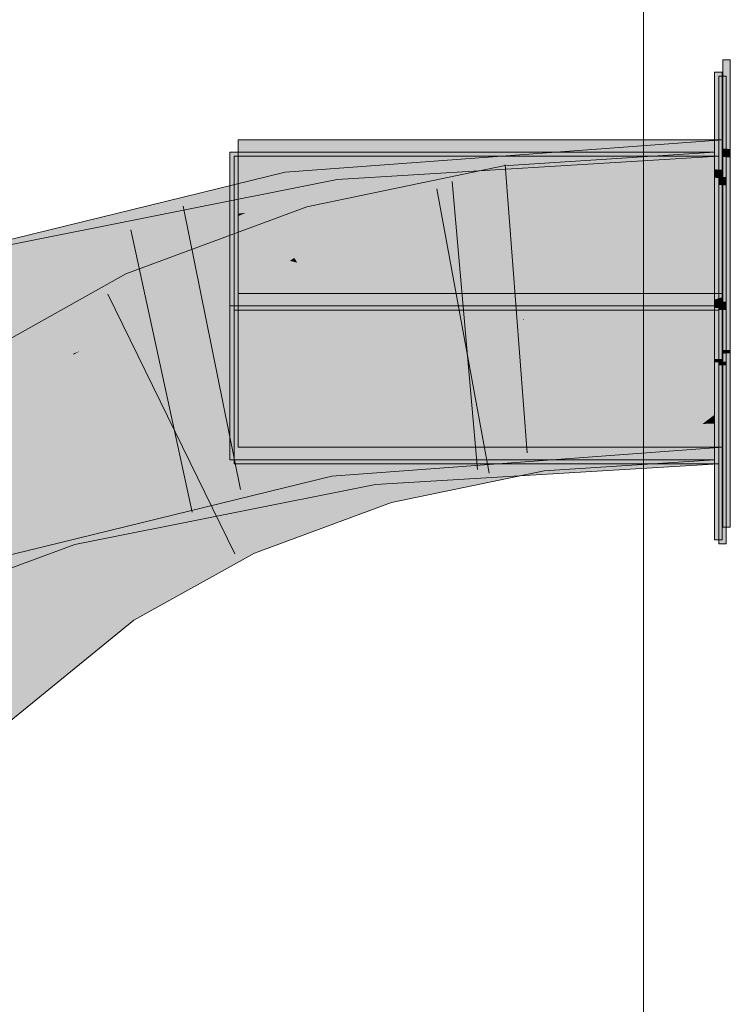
# Model space of a CAD drawing. Extents: x -420 to 300, y 62 to 1162.
# Tile 157 of 256: x 159.257 to 159.835, y 804.648 to 805.449. Entities that reach past the tile are written whole.
import ezdxf
from ezdxf.lldxf.tags import DXFTag

# ---------------------------------------------------------------- set-up
doc = ezdxf.new("R2010")
doc.units = 0
doc.layers.get('0').update_dxf_attribs({"lineweight": 35})
doc.layers.add('E_Detail_Linie_Text_Bem', color=7, linetype='Continuous', lineweight=13)
for name, color, linetype, lineweight, true_color in [('E_Leerrohr 25-A06G9FCX8I', 7, 'Continuous', 9, 0xff8000), ('E_Leerrohr 25-Shading', 7, 'Continuous', 9, 0xff8000), ('E_Leerrohr 32-A06G9FD28I', 7, 'Continuous', 9, 0x00b300), ('E_Leerrohr 32-Shading', 7, 'Continuous', 9, 0x00b300)]:
    doc.layers.add(name, color=color, linetype=linetype, lineweight=lineweight, true_color=true_color)
tags = doc.linetypes.add('STRICHPUNKT2-A06G9FCY8I', pattern=[12.7, 6.35, -3.175, 0, -3.175]).pattern_tags.tags
tags[10:11] = [DXFTag(74, 4), DXFTag(75, 0), DXFTag(340, '0'), DXFTag(46, 0.0), DXFTag(50, 0.0), DXFTag(44, 0.0), DXFTag(45, 0.0)]
tags[8:9] = [DXFTag(74, 4), DXFTag(75, 0), DXFTag(340, '0'), DXFTag(46, 0.0), DXFTag(50, 0.0), DXFTag(44, 0.0), DXFTag(45, 0.0)]
tags[6:7] = [DXFTag(74, 4), DXFTag(75, 0), DXFTag(340, '0'), DXFTag(46, 0.0), DXFTag(50, 0.0), DXFTag(44, 0.0), DXFTag(45, 0.0)]
tags[4:5] = [DXFTag(74, 4), DXFTag(75, 0), DXFTag(340, '0'), DXFTag(46, 0.0), DXFTag(50, 0.0), DXFTag(44, 0.0), DXFTag(45, 0.0)]

# ---------------------------------------------------------------- blocks, each defined once
blk = doc.blocks.new('Shading-A06G9EZB8I', base_point=(236.97969, 757.78326))
at = {"layer": 'E_Leerrohr 25-Shading', "color": 31, "true_color": 0xecb67f}
for points in [[(159.83487, 805.4162), (159.82887, 805.4162), (159.83487, 805.34369), (159.82887, 805.34399)], [(159.82816, 805.40613), (159.82216, 805.40613), (159.82816, 805.32684), (159.82216, 805.32709)], [(159.83151, 805.40277), (159.82552, 805.40277), (159.83151, 805.32092), (159.82552, 805.32123)], [(159.82887, 805.3512), (159.43488, 805.3512), (159.82887, 805.35114), (159.46045, 805.30469)], [(159.46045, 805.30469), (159.43488, 805.3512), (159.43488, 805.30145)], [(159.82887, 805.35114), (159.47572, 805.30658), (159.46599, 805.29462), (159.46248, 805.30096)], [(159.82887, 805.35114), (159.46599, 805.29462), (159.82887, 805.33472)], [(159.83487, 805.34369), (159.82887, 805.34399), (159.83487, 805.33685), (159.82887, 805.33716)], [(159.44704, 805.31006), (159.42816, 805.34113), (159.42816, 805.30768)], [(159.69283, 805.34113), (159.42816, 805.34113), (159.44704, 805.31006)], [(159.45302, 805.30267), (159.43152, 805.33777), (159.43152, 805.30029)], [(159.43152, 805.33777), (159.45302, 805.30267), (159.77043, 805.33777)], [(159.82216, 805.34113), (159.69283, 805.34113), (159.453, 805.30029), (159.44704, 805.31006)], [(159.45302, 805.30267), (159.82552, 805.33777), (159.77043, 805.33777)], [(159.45302, 805.30267), (159.48872, 805.24438), (159.82552, 805.33777), (159.77023, 805.21277)], [(159.82216, 805.34113), (159.48279, 805.25134), (159.82216, 805.21613)], [(159.48279, 805.25134), (159.82216, 805.34113), (159.49905, 805.26746), (159.65155, 805.32227)], [(159.82887, 805.23553), (159.82887, 805.33472), (159.51294, 805.26508), (159.65245, 805.31519)], [(159.82552, 805.33777), (159.77023, 805.21277), (159.82552, 805.21277)], [(159.82887, 805.33716), (159.82887, 805.2262), (159.83487, 805.33685), (159.83487, 805.2262)], [(159.82816, 805.32684), (159.82216, 805.32709), (159.82816, 805.32001), (159.82216, 805.32031)], [(159.65155, 805.32227), (159.453, 805.30029), (159.47766, 805.25977)], [(159.82816, 805.32001), (159.82216, 805.32031), (159.82816, 805.24695), (159.82216, 805.24695)], [(159.83151, 805.32092), (159.82552, 805.32123), (159.83151, 805.31409), (159.82552, 805.31439)], [(159.65245, 805.31519), (159.46599, 805.29462), (159.51294, 805.26508), (159.48039, 805.26837)], [(159.83151, 805.31409), (159.82552, 805.31439), (159.83151, 805.24524), (159.82552, 805.24524)], [(159.42816, 805.29755), (159.453, 805.30029), (159.42816, 805.30768), (159.44704, 805.31006)], [(159.43152, 805.25793), (159.48872, 805.24438), (159.43152, 805.30029), (159.45302, 805.30267)], [(159.43488, 805.30145), (159.46248, 805.30096), (159.46045, 805.30469)], [(159.47572, 805.30658), (159.46045, 805.30469), (159.46248, 805.30096)], [(159.42816, 805.29755), (159.47766, 805.25977), (159.453, 805.30029)], [(159.42816, 805.29755), (159.42816, 805.26422), (159.47766, 805.25977), (159.46553, 805.25543)], [(159.43488, 805.30145), (159.43488, 805.29114), (159.46248, 805.30096), (159.44102, 805.29181)], [(159.43488, 805.28918), (159.46599, 805.29462), (159.44106, 805.29181)], [(159.43488, 805.28918), (159.43488, 805.27917), (159.46599, 805.29462), (159.48039, 805.26837)], [(159.44102, 805.29181), (159.46599, 805.29462), (159.46248, 805.30096)], [(159.43488, 805.29114), (159.43488, 805.28918), (159.44106, 805.29181)], [(159.43488, 805.27917), (159.43488, 805.27301), (159.45456, 805.27448), (159.44675, 805.27179)], [(159.44675, 805.27179), (159.43488, 805.27301), (159.44576, 805.27148)], [(159.43488, 805.27301), (159.43488, 805.25104), (159.66238, 805.2406)], [(159.50008, 805.26373), (159.48039, 805.26837), (159.44576, 805.27148), (159.44675, 805.27179)], [(159.44675, 805.27179), (159.48039, 805.26837), (159.45456, 805.27448)], [(159.42816, 805.25696), (159.48279, 805.25134), (159.42816, 805.26422)], [(159.49905, 805.26746), (159.47766, 805.25977), (159.48047, 805.25513)], [(159.50008, 805.26373), (159.50659, 805.26282), (159.48039, 805.26837), (159.51294, 805.26508)], [(159.48279, 805.25134), (159.49905, 805.26746), (159.48047, 805.25513)], [(159.51294, 805.26508), (159.50659, 805.26282), (159.78563, 805.23743), (159.6418, 805.24353)], [(159.82887, 805.23553), (159.51294, 805.26508), (159.78563, 805.23743)], [(159.48279, 805.25134), (159.42816, 805.25696), (159.50514, 805.24603)], [(159.66467, 805.22333), (159.42816, 805.25696), (159.44969, 805.23315), (159.42816, 805.23676)], [(159.43152, 805.25085), (159.48872, 805.24438), (159.43152, 805.25793)], [(159.47766, 805.25977), (159.46553, 805.25543), (159.48047, 805.25513), (159.47685, 805.25275)], [(159.47685, 805.25275), (159.48279, 805.25134), (159.48047, 805.25513)], [(159.48872, 805.24438), (159.43152, 805.25085), (159.50684, 805.24011)], [(159.66544, 805.21753), (159.43152, 805.25085), (159.45052, 805.22736), (159.43152, 805.23053)], [(159.4472, 805.25049), (159.43488, 805.25104), (159.4854, 805.24414), (159.43488, 805.24677)], [(159.43488, 805.24677), (159.43488, 805.2262), (159.82887, 805.2262)], [(159.82887, 805.2262), (159.82887, 805.23303), (159.4854, 805.24414), (159.4472, 805.25049)], [(159.66467, 805.22333), (159.82216, 805.21613), (159.50514, 805.24603), (159.48279, 805.25134)], [(159.82816, 805.24695), (159.82216, 805.24695), (159.82816, 805.22113), (159.82216, 805.22113)], [(159.66544, 805.21753), (159.77023, 805.21277), (159.50684, 805.24011), (159.48872, 805.24438)], [(159.6418, 805.24353), (159.66238, 805.2406), (159.78563, 805.23743), (159.82887, 805.23303)], [(159.83151, 805.24524), (159.82552, 805.24524), (159.83151, 805.21948), (159.82552, 805.21948)], [(159.42816, 805.23676), (159.42816, 805.23413), (159.44969, 805.23315)], [(159.44969, 805.23315), (159.42816, 805.23413), (159.48804, 805.22681), (159.42816, 805.22992)], [(159.43152, 805.23053), (159.43152, 805.22827), (159.45052, 805.22736)], [(159.69246, 805.21613), (159.82216, 805.21613), (159.48804, 805.22681), (159.44969, 805.23315)], [(159.82887, 805.23303), (159.82887, 805.23553), (159.78563, 805.23743)], [(159.59605, 805.22113), (159.42816, 805.22992), (159.42816, 805.22113)], [(159.45052, 805.22736), (159.43152, 805.22827), (159.48892, 805.22101), (159.43152, 805.224)], [(159.43152, 805.224), (159.43152, 805.21277), (159.64699, 805.21277)], [(159.51846, 805.21948), (159.82887, 805.2262), (159.43488, 805.21948), (159.43488, 805.2262)], [(159.64699, 805.21277), (159.77023, 805.21277), (159.48892, 805.22101), (159.45052, 805.22736)], [(159.71205, 805.22113), (159.82887, 805.22339), (159.59605, 805.22113), (159.82887, 805.2262)], [(159.82173, 805.22113), (159.82887, 805.22339), (159.71205, 805.22113)], [(159.82887, 805.22113), (159.82887, 805.22339), (159.82173, 805.22113)], [(159.83487, 805.18036), (159.83487, 805.2262), (159.82887, 805.18024), (159.82887, 805.2262)], [(159.69246, 805.21613), (159.59605, 805.22113), (159.42816, 805.21613), (159.42816, 805.22113)], [(159.61485, 805.21442), (159.69246, 805.21613), (159.42816, 805.21442), (159.42816, 805.21613)], [(159.82887, 805.1012), (159.82887, 805.21948), (159.43488, 805.1012), (159.81631, 805.21948)], [(159.51509, 805.21124), (159.43488, 805.1012), (159.65195, 805.21948), (159.81631, 805.21948)], [(159.43488, 805.21503), (159.43488, 805.20642), (159.62343, 805.21948), (159.65195, 805.21948)], [(159.43488, 805.21503), (159.62343, 805.21948), (159.45212, 805.21625)], [(159.43488, 805.21765), (159.51846, 805.21948), (159.43488, 805.21948)], [(159.43488, 805.21588), (159.45212, 805.21625), (159.43488, 805.21765), (159.48926, 805.21881)], [(159.45212, 805.21625), (159.43488, 805.21588), (159.43488, 805.21503)], [(159.48926, 805.21881), (159.45212, 805.21625), (159.51846, 805.21948), (159.62343, 805.21948)], [(159.51846, 805.21948), (159.62343, 805.21948), (159.59605, 805.22113), (159.71205, 805.22113)], [(159.73354, 805.21442), (159.82216, 805.21613), (159.61485, 805.21442), (159.69246, 805.21613)], [(159.65195, 805.21948), (159.66508, 805.22028), (159.62343, 805.21948)], [(159.65195, 805.21948), (159.81631, 805.21948), (159.71205, 805.22113), (159.82173, 805.22113)], [(159.65195, 805.21948), (159.71205, 805.22113), (159.66508, 805.22028)], [(159.82216, 805.21442), (159.82216, 805.21613), (159.73354, 805.21442)], [(159.81631, 805.21948), (159.82887, 805.21948), (159.82173, 805.22113), (159.82887, 805.22113)], [(159.82216, 805.22113), (159.82216, 805.21613), (159.82816, 805.22113), (159.82816, 805.21613)], [(159.82816, 805.21442), (159.82816, 805.21613), (159.82216, 805.21442), (159.82216, 805.21613)], [(159.82552, 805.21948), (159.82552, 805.21277), (159.83151, 805.21948), (159.83151, 805.21277)], [(159.42816, 805.21039), (159.61485, 805.21442), (159.42816, 805.21442)], [(159.42816, 805.19885), (159.66603, 805.21313), (159.42816, 805.20734), (159.45312, 805.20911)], [(159.42816, 805.21039), (159.42816, 805.20862), (159.49034, 805.21173), (159.45314, 805.20911)], [(159.45312, 805.20911), (159.42816, 805.20862), (159.42816, 805.20734)], [(159.82552, 805.21277), (159.43152, 805.08777), (159.82552, 805.08777)], [(159.43152, 805.08777), (159.82552, 805.21277), (159.66634, 805.21082), (159.77023, 805.21277)], [(159.43152, 805.20636), (159.77023, 805.21277), (159.43152, 805.20807), (159.64699, 805.21277)], [(159.64699, 805.21277), (159.43152, 805.21277), (159.43152, 805.20807)], [(159.43152, 805.19287), (159.43152, 805.08777), (159.51778, 805.20184), (159.66634, 805.21082)], [(159.66634, 805.21082), (159.43152, 805.20636), (159.43152, 805.19672)], [(159.43488, 805.1012), (159.51509, 805.21124), (159.43488, 805.20294)], [(159.51509, 805.21124), (159.43488, 805.20642), (159.43488, 805.20294)], [(159.66603, 805.21313), (159.43851, 805.19604), (159.82216, 805.21442), (159.82216, 805.09113)], [(159.43851, 805.19604), (159.66603, 805.21313), (159.51711, 805.20422)], [(159.49034, 805.21173), (159.45314, 805.20911), (159.61485, 805.21442), (159.73354, 805.21442)], [(159.66603, 805.21313), (159.82216, 805.21442), (159.73354, 805.21442)], [(159.82216, 805.17297), (159.82816, 805.1731), (159.82216, 805.21442), (159.82816, 805.21442)], [(159.83151, 805.17078), (159.83151, 805.21277), (159.82552, 805.17065), (159.82552, 805.21277)], [(159.42816, 805.19885), (159.43851, 805.19604), (159.51711, 805.20422)], [(159.43851, 805.19604), (159.42816, 805.19885), (159.42816, 805.19495)], [(159.43152, 805.19672), (159.43152, 805.19287), (159.51778, 805.20184)], [(159.42816, 805.09113), (159.82216, 805.09113), (159.42816, 805.19495), (159.43851, 805.19604)], [(159.83487, 805.17749), (159.83487, 805.18036), (159.82887, 805.17743), (159.82887, 805.18024)], [(159.82887, 805.17743), (159.82887, 805.03619), (159.83487, 805.17749), (159.83487, 805.03619)], [(159.82816, 805.17029), (159.82816, 805.1731), (159.82216, 805.17017), (159.82216, 805.17297)], [(159.82216, 805.17017), (159.82216, 805.02612), (159.82816, 805.17029), (159.82816, 805.02612)], [(159.83151, 805.16797), (159.83151, 805.17078), (159.82552, 805.16785), (159.82552, 805.17065)], [(159.82552, 805.16785), (159.82552, 805.02277), (159.83151, 805.16797), (159.83151, 805.02277)]]:
    blk.add_solid(points, dxfattribs=at)
at = {"layer": 'E_Leerrohr 25-Shading', "color": 43, "true_color": 0xd7ab7f}
for points in [[(159.65048, 805.32996), (159.6553, 805.2937), (159.82216, 805.34113), (159.82216, 805.3045)], [(159.65048, 805.32996), (159.49068, 805.29681), (159.6512, 805.32458), (159.49843, 805.26965)], [(159.49843, 805.26965), (159.50073, 805.2616), (159.6512, 805.32458), (159.6553, 805.2937)], [(159.49068, 805.29681), (159.34343, 805.24219), (159.4678, 805.24939), (159.35873, 805.20892)], [(159.49068, 805.29681), (159.4678, 805.24939), (159.49843, 805.26965)], [(159.4678, 805.24939), (159.50073, 805.2616), (159.49843, 805.26965)], [(159.30405, 805.18188), (159.34343, 805.24219), (159.21832, 805.14923), (159.20692, 805.16559)], [(159.32426, 805.18958), (159.35873, 805.20892), (159.30405, 805.18188), (159.34343, 805.24219)], [(159.30629, 805.1795), (159.32426, 805.18958), (159.30124, 805.17755), (159.30405, 805.18188)], [(159.22011, 805.14667), (159.30124, 805.17755), (159.21832, 805.14923), (159.30405, 805.18188)], [(159.30029, 805.17615), (159.30124, 805.17755), (159.2207, 805.14587), (159.22011, 805.14667)], [(159.2207, 805.14587), (159.22789, 805.13556), (159.30029, 805.17615)], [(159.30124, 805.17755), (159.30029, 805.17615), (159.30629, 805.1795)], [(159.8123, 805.12018), (159.82216, 805.12775), (159.69313, 805.11572), (159.77339, 805.12457)], [(159.82216, 805.12054), (159.82216, 805.12775), (159.8123, 805.12018)], [(159.65956, 805.1145), (159.6371, 805.10645), (159.67862, 805.11847), (159.65231, 805.10962)], [(159.67862, 805.11847), (159.65231, 805.10962), (159.66789, 805.11285)], [(159.67905, 805.11523), (159.67862, 805.11847), (159.66789, 805.11285)], [(159.69316, 805.11572), (159.77339, 805.12457), (159.67905, 805.11523), (159.67862, 805.11847)], [(159.67918, 805.1142), (159.7701, 805.08777), (159.69313, 805.11572), (159.8123, 805.12018)], [(159.82216, 805.09351), (159.82216, 805.12054), (159.7701, 805.08777), (159.8123, 805.12018)], [(159.64339, 805.11115), (159.54927, 805.09161), (159.55296, 805.07867)], [(159.68344, 805.08215), (159.67918, 805.1142), (159.55933, 805.0564), (159.65089, 805.10406)], [(159.6371, 805.10645), (159.65956, 805.1145), (159.62074, 805.10303), (159.64339, 805.11115)], [(159.65089, 805.10406), (159.67918, 805.1142), (159.66789, 805.11285), (159.67905, 805.11523)], [(159.65231, 805.10962), (159.65089, 805.10406), (159.66789, 805.11285)], [(159.67918, 805.1142), (159.69316, 805.11572), (159.67905, 805.11523)], [(159.7701, 805.08777), (159.67918, 805.1142), (159.68344, 805.08215)], [(159.5536, 805.07642), (159.6371, 805.10645), (159.55296, 805.07867), (159.62074, 805.10303)], [(159.6371, 805.10645), (159.5536, 805.07642), (159.65231, 805.10962)], [(159.65231, 805.10962), (159.5536, 805.07642), (159.65089, 805.10406), (159.55551, 805.06976)], [(159.55551, 805.06976), (159.55933, 805.0564), (159.65089, 805.10406)], [(159.54927, 805.09161), (159.43268, 805.04834), (159.46869, 805.02277), (159.44798, 805.01508)], [(159.54927, 805.09161), (159.46869, 805.02277), (159.55296, 805.07867)], [(159.7701, 805.08777), (159.82216, 805.09113), (159.82216, 805.09351)], [(159.55296, 805.07867), (159.46869, 805.02277), (159.5536, 805.07642), (159.47774, 805.02612)], [(159.5536, 805.07642), (159.47774, 805.02612), (159.55551, 805.06976), (159.50488, 805.03619)], [(159.50488, 805.03619), (159.55933, 805.0564), (159.55551, 805.06976)], [(159.3291, 804.9906), (159.35007, 804.96063), (159.43268, 805.04834), (159.44798, 805.01508)], [(159.3291, 804.9906), (159.20197, 804.88702), (159.33261, 804.9856)], [(159.20197, 804.88702), (159.22763, 804.8609), (159.33261, 804.9856), (159.35007, 804.96063)]]:
    blk.add_solid(points, dxfattribs=at)
at = {"layer": 'E_Leerrohr 25-Shading', "color": 31, "true_color": 0xfabd7f}
for points in [[(159.6553, 805.2937), (159.66696, 805.20605), (159.82216, 805.3045), (159.82216, 805.21613)], [(159.50073, 805.2616), (159.52501, 805.17657), (159.6553, 805.2937), (159.66696, 805.20605)], [(159.35873, 805.20892), (159.39571, 805.1286), (159.50073, 805.2616), (159.52501, 805.17657)], [(159.82216, 805.21375), (159.82216, 805.21613), (159.77023, 805.21277)], [(159.22789, 805.13556), (159.27849, 805.06311), (159.35873, 805.20892), (159.39571, 805.1286)], [(159.82216, 805.12775), (159.77023, 805.21277), (159.67722, 805.12897), (159.66696, 805.20605)], [(159.77023, 805.21277), (159.78568, 805.21204), (159.80855, 805.2135)], [(159.77023, 805.21277), (159.82216, 805.12775), (159.82216, 805.21039)], [(159.78568, 805.21204), (159.82216, 805.21039), (159.80855, 805.2135), (159.82216, 805.21375)], [(159.53273, 805.14954), (159.64708, 805.20197), (159.52501, 805.17657)], [(159.53273, 805.14954), (159.64882, 805.133), (159.64708, 805.20197), (159.65355, 805.15204)], [(159.64708, 805.20197), (159.66658, 805.20453), (159.66696, 805.20605)], [(159.64708, 805.20197), (159.65355, 805.15204), (159.66658, 805.20453)], [(159.64882, 805.133), (159.67722, 805.12897), (159.66658, 805.20453), (159.66716, 805.20465)], [(159.66716, 805.20465), (159.66696, 805.20605), (159.66658, 805.20453)], [(159.53273, 805.14954), (159.52501, 805.17657), (159.48349, 805.16119)], [(159.45634, 805.15112), (159.53778, 805.13184), (159.48349, 805.16119), (159.53273, 805.14954)], [(159.53947, 805.12592), (159.53778, 805.13184), (159.44728, 805.14777), (159.45634, 805.15112)], [(159.54927, 805.09161), (159.44728, 805.14777), (159.42296, 805.06946), (159.39571, 805.1286)], [(159.44728, 805.14777), (159.54927, 805.09161), (159.53947, 805.12592)], [(159.53778, 805.13184), (159.64474, 805.11664), (159.53273, 805.14954), (159.64882, 805.133)], [(159.07808, 805.01312), (159.14003, 804.95007), (159.22789, 805.13556), (159.27849, 805.06311)], [(159.39571, 805.1286), (159.27849, 805.06311), (159.42296, 805.06946), (159.28767, 805.04993)], [(159.64339, 805.11115), (159.64474, 805.11664), (159.53947, 805.12592), (159.53778, 805.13184)], [(159.6577, 805.11774), (159.64882, 805.133), (159.64491, 805.11725)], [(159.64882, 805.133), (159.6577, 805.11774), (159.67722, 805.12897), (159.67862, 805.11847)], [(159.82216, 805.12775), (159.67722, 805.12897), (159.77339, 805.12457)], [(159.67722, 805.12897), (159.67862, 805.11847), (159.77339, 805.12457)], [(159.53947, 805.12592), (159.54927, 805.09161), (159.64339, 805.11115)], [(159.6577, 805.11774), (159.65956, 805.1145), (159.67862, 805.11847)], [(159.64474, 805.11664), (159.64339, 805.11115), (159.65956, 805.1145)], [(159.64474, 805.11664), (159.65956, 805.1145), (159.64491, 805.11725), (159.6577, 805.11774)], [(159.54927, 805.09161), (159.42296, 805.06946), (159.43268, 805.04834)], [(159.27849, 805.06311), (159.25835, 805.04663), (159.28767, 805.04993)], [(159.42296, 805.06946), (159.28767, 805.04993), (159.43268, 805.04834), (159.31612, 805.00922)], [(159.3085, 805.00696), (159.25835, 805.04663), (159.153, 804.96063)], [(159.28767, 805.04993), (159.25835, 805.04663), (159.31612, 805.00922), (159.3085, 805.00696)], [(159.31612, 805.00922), (159.3291, 804.9906), (159.43268, 805.04834)], [(159.3291, 804.9906), (159.3085, 805.00696), (159.14003, 804.95007), (159.153, 804.96063)], [(159.3085, 805.00696), (159.3291, 804.9906), (159.31612, 805.00922)], [(159.3291, 804.9906), (159.14003, 804.95007), (159.17657, 804.91284)], [(159.20197, 804.88702), (159.3291, 804.9906), (159.17657, 804.91284)]]:
    blk.add_solid(points, dxfattribs=at)
at = {"layer": 'E_Leerrohr 32-Shading', "color": 83, "true_color": 0x7fbd7f}
for points in [[(159.47751, 805.29504), (159.82887, 805.31659), (159.64734, 805.33777), (159.82887, 805.3512)], [(159.64734, 805.33777), (159.47292, 805.32483), (159.47429, 805.31592)], [(159.47751, 805.29504), (159.64734, 805.33777), (159.47429, 805.31592)], [(159.63222, 805.31775), (159.82552, 805.33777), (159.63116, 805.32599)], [(159.63223, 805.31775), (159.63254, 805.31543), (159.82552, 805.33777), (159.80971, 805.33374)], [(159.82552, 805.32825), (159.82552, 805.33539), (159.76228, 805.32172), (159.80971, 805.33374)], [(159.82552, 805.33539), (159.82552, 805.33777), (159.80971, 805.33374)], [(159.80971, 805.33374), (159.63254, 805.31543), (159.76228, 805.32172), (159.63345, 805.30841)], [(159.63588, 805.28967), (159.82552, 805.30115), (159.76228, 805.32172), (159.82552, 805.32825)], [(159.23477, 805.26288), (159.51692, 805.30585), (159.51526, 805.31897)], [(159.43753, 805.31616), (159.4397, 805.30121), (159.47292, 805.32483), (159.464, 805.31152)], [(159.47429, 805.31592), (159.47292, 805.32483), (159.464, 805.31152)], [(159.51692, 805.30585), (159.63222, 805.31775), (159.51526, 805.31897), (159.63116, 805.32599)], [(159.63345, 805.30841), (159.63588, 805.28967), (159.76228, 805.32172)], [(159.37149, 805.27216), (159.43753, 805.31616), (159.26952, 805.25787), (159.26456, 805.27386)], [(159.43753, 805.31616), (159.37149, 805.27216), (159.4397, 805.30121)], [(159.464, 805.31152), (159.4397, 805.30121), (159.46169, 805.30804), (159.44003, 805.29883)], [(159.46169, 805.30804), (159.44908, 805.28918), (159.47466, 805.3136), (159.47745, 805.29541)], [(159.464, 805.31152), (159.46169, 805.30804), (159.47429, 805.31592), (159.47466, 805.3136)], [(159.82887, 805.31659), (159.47751, 805.29504), (159.65407, 805.30328)], [(159.47829, 805.28998), (159.47849, 805.28864), (159.82887, 805.31659), (159.82887, 805.31458)], [(159.51692, 805.30585), (159.51721, 805.30347), (159.63223, 805.31775), (159.63254, 805.31543)], [(159.63254, 805.31543), (159.51721, 805.30347), (159.63345, 805.30841), (159.5181, 805.29645)], [(159.23477, 805.26288), (159.33124, 805.25427), (159.51692, 805.30585), (159.40248, 805.2663)], [(159.51692, 805.30585), (159.40248, 805.2663), (159.51721, 805.30347), (159.41635, 805.26862)], [(159.51721, 805.30347), (159.41635, 805.26862), (159.5181, 805.29645), (159.45795, 805.2757)], [(159.44003, 805.29883), (159.44167, 805.2876), (159.46169, 805.30804), (159.44908, 805.28918)], [(159.47751, 805.29504), (159.47829, 805.28998), (159.65407, 805.30328)], [(159.5181, 805.29645), (159.51941, 805.28607), (159.63345, 805.30841), (159.63588, 805.28967)], [(159.4397, 805.30121), (159.37149, 805.27216), (159.44003, 805.29883), (159.38354, 805.27478)], [(159.38354, 805.27478), (159.44167, 805.2876), (159.44003, 805.29883)], [(159.47829, 805.28998), (159.47751, 805.29504), (159.44289, 805.27997), (159.448, 805.2876)], [(159.448, 805.2876), (159.47751, 805.29504), (159.44908, 805.28918), (159.47745, 805.29541)], [(159.45795, 805.2757), (159.51941, 805.28607), (159.5181, 805.29645)], [(159.16414, 805.21594), (159.448, 805.2876), (159.16074, 805.22583), (159.44908, 805.28918)], [(159.33163, 805.25275), (159.44289, 805.27997), (159.36334, 805.26624), (159.448, 805.2876)], [(159.44289, 805.27997), (159.47849, 805.28864), (159.47829, 805.28998)], [(159.51941, 805.28607), (159.51984, 805.28259), (159.63588, 805.28967)], [(159.49507, 805.28125), (159.39996, 805.26544), (159.37929, 805.2583)], [(159.42068, 805.26282), (159.51984, 805.28259), (159.44576, 805.27148), (159.51941, 805.28607)], [(159.45456, 805.27448), (159.49507, 805.28125), (159.45795, 805.2757), (159.51941, 805.28607)], [(159.26456, 805.27386), (159.15361, 805.2467), (159.26952, 805.25787)], [(159.37149, 805.27216), (159.26952, 805.25787), (159.33531, 805.26422)], [(159.37029, 805.25275), (159.42068, 805.26282), (159.3959, 805.2616), (159.44576, 805.27148)], [(159.41635, 805.26862), (159.41362, 805.2677), (159.45795, 805.2757), (159.45456, 805.27448)], [(159.16547, 805.21204), (159.31792, 805.24939), (159.16414, 805.21594), (159.349, 805.26257)], [(159.33124, 805.25427), (159.23477, 805.26288), (159.2406, 805.242)], [(159.39996, 805.26544), (159.24142, 805.23907), (159.37929, 805.2583), (159.24356, 805.23138)], [(159.27127, 805.2522), (159.33531, 805.26422), (159.26952, 805.25787)], [(159.27188, 805.25031), (159.33531, 805.26422), (159.27127, 805.2522)], [(159.349, 805.26257), (159.31792, 805.24939), (159.36334, 805.26624), (159.33163, 805.25275)], [(159.33926, 805.25531), (159.39996, 805.26544), (159.33124, 805.25427), (159.40248, 805.2663)], [(159.40248, 805.2663), (159.39996, 805.26544), (159.41635, 805.26862), (159.41362, 805.2677)], [(159.15892, 805.23114), (159.27127, 805.2522), (159.15361, 805.2467), (159.26952, 805.25787)], [(159.33124, 805.25427), (159.24142, 805.23907), (159.33926, 805.25531)], [(159.37929, 805.2583), (159.24356, 805.23138), (159.35349, 805.24939), (159.24461, 805.2276)], [(159.3959, 805.2616), (159.37929, 805.2583), (159.37029, 805.25275), (159.35349, 805.24939)], [(159.23145, 805.24475), (159.20531, 805.23566), (159.27127, 805.2522), (159.27188, 805.25031)], [(159.24142, 805.23907), (159.33124, 805.25427), (159.2406, 805.242)], [(159.80489, 805.13123), (159.82887, 805.13782), (159.63869, 805.12323), (159.64955, 805.12457)], [(159.82887, 805.13239), (159.82887, 805.13782), (159.80489, 805.13123)], [(159.63869, 805.12323), (159.59229, 805.11737), (159.80489, 805.13123), (159.78165, 805.12482)], [(159.64659, 805.08777), (159.82887, 805.11072), (159.78165, 805.12482), (159.82887, 805.12671)], [(159.82887, 805.12671), (159.82887, 805.13239), (159.78165, 805.12482), (159.80489, 805.13123)], [(159.5054, 805.11395), (159.59229, 805.11737), (159.61659, 805.12213), (159.6387, 805.12323)], [(159.59229, 805.11737), (159.50653, 805.10657), (159.78165, 805.12482), (159.64659, 805.08777)], [(159.6387, 805.12323), (159.64955, 805.12457), (159.61659, 805.12213)], [(159.82552, 805.12439), (159.65248, 805.11078), (159.82384, 805.12402), (159.71466, 805.11279)], [(159.82552, 805.12439), (159.66226, 805.1145), (159.65883, 805.11127), (159.65846, 805.11414)], [(159.82384, 805.12402), (159.71463, 805.11279), (159.77524, 805.11475)], [(159.82552, 805.11633), (159.82552, 805.12439), (159.77524, 805.11475)], [(159.50545, 805.11359), (159.5054, 805.11395), (159.28606, 805.02277), (159.49394, 805.11115)], [(159.50545, 805.11359), (159.28606, 805.02277), (159.29979, 805.02612)], [(159.47401, 805.10266), (159.49394, 805.11115), (159.32796, 805.07056)], [(159.50545, 805.11359), (159.46938, 805.09821), (159.50653, 805.10657), (159.47038, 805.09119)], [(159.5054, 805.11395), (159.50653, 805.10657), (159.59229, 805.11737)], [(159.5809, 805.10846), (159.60669, 805.11115), (159.54196, 805.10724)], [(159.65887, 805.11096), (159.65248, 805.11078), (159.54349, 805.09515), (159.5426, 805.10217)], [(159.61433, 805.10956), (159.5426, 805.10217), (159.65248, 805.11078)], [(159.65887, 805.11096), (159.54349, 805.09515), (159.65938, 805.10706)], [(159.61433, 805.10956), (159.66226, 805.1145), (159.5809, 805.10846), (159.60669, 805.11115)], [(159.65846, 805.11414), (159.61433, 805.10956), (159.65883, 805.11127), (159.65248, 805.11078)], [(159.82887, 805.11072), (159.64659, 805.08777), (159.82887, 805.10834), (159.69215, 805.09113)], [(159.71466, 805.11279), (159.65887, 805.11096), (159.65938, 805.10706)], [(159.77524, 805.11475), (159.71463, 805.11279), (159.66122, 805.0929), (159.65939, 805.10706)], [(159.66313, 805.07794), (159.77524, 805.11475), (159.66122, 805.0929)], [(159.66313, 805.07794), (159.82552, 805.08777), (159.77524, 805.11475), (159.82552, 805.11633)], [(159.28606, 805.02277), (159.47401, 805.10266), (159.22267, 805.0448), (159.32796, 805.07056)], [(159.49843, 805.09167), (159.54196, 805.10724), (159.29213, 805.05731)], [(159.54231, 805.10449), (159.3054, 805.02277), (159.5426, 805.10217), (159.32222, 805.02612)], [(159.50653, 805.10657), (159.47038, 805.09119), (159.51097, 805.07776), (159.47365, 805.06866)], [(159.54231, 805.10449), (159.54196, 805.10724), (159.51143, 805.09387), (159.49843, 805.09167)], [(159.64659, 805.08777), (159.50653, 805.10657), (159.51097, 805.07776)], [(159.54231, 805.10449), (159.5809, 805.10846), (159.54196, 805.10724)], [(159.5426, 805.10217), (159.61433, 805.10956), (159.54231, 805.10449), (159.5809, 805.10846)], [(159.65939, 805.10706), (159.54349, 805.09515), (159.66122, 805.0929), (159.54655, 805.07092)], [(159.69215, 805.09113), (159.82887, 805.1012), (159.82887, 805.10834)], [(159.46938, 805.09821), (159.29979, 805.02612), (159.47038, 805.09119), (159.34097, 805.03619)], [(159.5426, 805.10217), (159.32222, 805.02612), (159.54349, 805.09515), (159.37268, 805.03619)], [(159.37268, 805.03619), (159.54655, 805.07092), (159.54349, 805.09515)], [(159.3054, 805.02277), (159.49843, 805.09167), (159.30197, 805.02209), (159.29213, 805.05731)], [(159.49843, 805.09167), (159.3054, 805.02277), (159.51143, 805.09387)], [(159.47038, 805.09119), (159.34097, 805.03619), (159.47365, 805.06866)], [(159.54655, 805.07092), (159.66313, 805.07794), (159.66122, 805.0929)], [(159.1799, 804.99066), (159.29213, 805.05731), (159.17346, 805.01355)], [(159.1846, 804.97882), (159.30197, 805.02209), (159.1799, 804.99066), (159.29213, 805.05731)], [(159.28606, 805.02277), (159.22267, 805.0448), (159.23453, 805.01013)]]:
    blk.add_solid(points, dxfattribs=at)
at = {"layer": 'E_Leerrohr 32-Shading', "color": 83, "true_color": 0x7fd57f}
for points in [[(159.47849, 805.28864), (159.49194, 805.20129), (159.82887, 805.31458), (159.82887, 805.2262)], [(159.63588, 805.28967), (159.64403, 805.22626), (159.82552, 805.30115), (159.65649, 805.22571)], [(159.82552, 805.22223), (159.82552, 805.30115), (159.76331, 805.22113), (159.65649, 805.22571)], [(159.49069, 805.20935), (159.47849, 805.28864), (159.45348, 805.20673), (159.44289, 805.27997)], [(159.6418, 805.24353), (159.63588, 805.28967), (159.52414, 805.2486), (159.51984, 805.28259)], [(159.45348, 805.20673), (159.44289, 805.27997), (159.17401, 805.18707), (159.16547, 805.21204)], [(159.52414, 805.2486), (159.51984, 805.28259), (159.42068, 805.26282)], [(159.37029, 805.25275), (159.52632, 805.23132), (159.42068, 805.26282), (159.52414, 805.2486)], [(159.24461, 805.2276), (159.52704, 805.22552), (159.35349, 805.24939)], [(159.35349, 805.24939), (159.52704, 805.22552), (159.37029, 805.25275), (159.52632, 805.23132)], [(159.52632, 805.23132), (159.64403, 805.22626), (159.52414, 805.2486), (159.6418, 805.24353)], [(159.52704, 805.22552), (159.64478, 805.22052), (159.52632, 805.23132), (159.64403, 805.22626)], [(159.455, 805.21277), (159.24461, 805.2276), (159.25203, 805.20099)], [(159.52704, 805.22552), (159.24461, 805.2276), (159.52812, 805.21698), (159.455, 805.21277)], [(159.64478, 805.22052), (159.52704, 805.22552), (159.64496, 805.21906), (159.52812, 805.21698)], [(159.64403, 805.22626), (159.64478, 805.22052), (159.65649, 805.22571)], [(159.73691, 805.2207), (159.65649, 805.22571), (159.66861, 805.21948), (159.64478, 805.22052)], [(159.76331, 805.22113), (159.65649, 805.22571), (159.73691, 805.2207)], [(159.69246, 805.21613), (159.75067, 805.21735), (159.82887, 805.2262)], [(159.82887, 805.2262), (159.75067, 805.21735), (159.82887, 805.22137), (159.78052, 805.21802)], [(159.455, 805.21277), (159.51074, 805.2088), (159.52812, 805.21698), (159.52902, 805.2099)], [(159.52812, 805.21698), (159.52902, 805.2099), (159.64496, 805.21906), (159.64587, 805.21198)], [(159.66861, 805.21948), (159.64478, 805.22052), (159.64496, 805.21906)], [(159.78629, 805.21442), (159.66861, 805.21948), (159.64587, 805.21198), (159.64496, 805.21906)], [(159.64699, 805.21277), (159.72461, 805.21442), (159.69246, 805.21613)], [(159.67979, 805.21106), (159.73067, 805.21454), (159.64699, 805.21277)], [(159.76555, 805.21533), (159.79303, 805.21716), (159.66861, 805.21948), (159.73691, 805.2207)], [(159.69246, 805.21613), (159.72461, 805.21442), (159.75067, 805.21735)], [(159.75067, 805.21735), (159.72461, 805.21442), (159.78052, 805.21802), (159.73067, 805.21454)], [(159.76558, 805.21533), (159.73067, 805.21454), (159.74023, 805.21362), (159.72697, 805.21429)], [(159.73067, 805.21454), (159.8138, 805.21637), (159.78052, 805.21802), (159.82146, 805.21893)], [(159.79303, 805.21716), (159.8177, 805.21881), (159.73691, 805.2207), (159.76331, 805.22113)], [(159.8138, 805.21637), (159.76558, 805.21533), (159.79666, 805.21069), (159.74023, 805.21362)], [(159.82552, 805.21851), (159.82552, 805.22223), (159.76331, 805.22113)], [(159.82552, 805.21515), (159.79303, 805.21716), (159.78629, 805.21442), (159.76555, 805.21533)], [(159.82146, 805.21893), (159.82887, 805.22137), (159.78052, 805.21802)], [(159.82552, 805.21515), (159.78629, 805.21442), (159.82552, 805.21454), (159.80855, 805.2135)], [(159.82552, 805.21851), (159.8177, 805.21881), (159.82552, 805.21515), (159.79303, 805.21716)], [(159.8138, 805.21637), (159.79666, 805.21069), (159.82887, 805.21667), (159.82887, 805.20898)], [(159.80855, 805.2135), (159.82552, 805.21277), (159.82552, 805.21454)], [(159.8138, 805.21637), (159.82887, 805.21667), (159.82146, 805.21893), (159.82887, 805.21906)], [(159.82887, 805.21906), (159.82887, 805.22137), (159.82146, 805.21893)], [(159.45555, 805.19238), (159.45348, 805.20673), (159.19406, 805.12842), (159.17401, 805.18707)], [(159.254, 805.19397), (159.51074, 805.2088), (159.25203, 805.20099), (159.455, 805.21277)], [(159.25465, 805.19159), (159.52931, 805.20752), (159.254, 805.19397), (159.51074, 805.2088)], [(159.53032, 805.19952), (159.52931, 805.20752), (159.41452, 805.18372), (159.49074, 805.20526)], [(159.49194, 805.20129), (159.49069, 805.20935), (159.45555, 805.19238), (159.45348, 805.20673)], [(159.64699, 805.21277), (159.49194, 805.20129), (159.67979, 805.21106), (159.49245, 805.19806)], [(159.66643, 805.21014), (159.49245, 805.19806), (159.49429, 805.18597)], [(159.51074, 805.2088), (159.52931, 805.20752), (159.52902, 805.2099)], [(159.52902, 805.2099), (159.52931, 805.20752), (159.64587, 805.21198), (159.64618, 805.20959)], [(159.64647, 805.20734), (159.64618, 805.20959), (159.53032, 805.19952), (159.52931, 805.20752)], [(159.5309, 805.19495), (159.64716, 805.20197), (159.60521, 805.20453), (159.64647, 805.20734)], [(159.82552, 805.21277), (159.53195, 805.18658), (159.61333, 805.13379), (159.54977, 805.13654)], [(159.53195, 805.18658), (159.82552, 805.21277), (159.64716, 805.20197)], [(159.64645, 805.20734), (159.60558, 805.2016), (159.65762, 805.20807), (159.60565, 805.20111)], [(159.60565, 805.20111), (159.61043, 805.16663), (159.65762, 805.20807), (159.6772, 805.20941)], [(159.61279, 805.1496), (159.6772, 805.20941), (159.61043, 805.16663)], [(159.61279, 805.1496), (159.78174, 805.20569), (159.6772, 805.20941), (159.69221, 805.21039)], [(159.61333, 805.13379), (159.78893, 805.12628), (159.82552, 805.21277), (159.82552, 805.12866)], [(159.64587, 805.21198), (159.64618, 805.20959), (159.78629, 805.21442), (159.82552, 805.21277)], [(159.78584, 805.21204), (159.64618, 805.20959), (159.64697, 805.20337)], [(159.67979, 805.21106), (159.66643, 805.21014), (159.65762, 805.20807), (159.64645, 805.20734)], [(159.64716, 805.20197), (159.82552, 805.21277), (159.64697, 805.20337), (159.78584, 805.21204)], [(159.6772, 805.20941), (159.67979, 805.21106), (159.65762, 805.20807)], [(159.69221, 805.21039), (159.67979, 805.21106), (159.6772, 805.20941)], [(159.74023, 805.21362), (159.72697, 805.21429), (159.69221, 805.21039), (159.67979, 805.21106)], [(159.79666, 805.21069), (159.74023, 805.21362), (159.78174, 805.20569), (159.69221, 805.21039)], [(159.79666, 805.21069), (159.78174, 805.20569), (159.82887, 805.20898), (159.82887, 805.20325)], [(159.30246, 805.1521), (159.49074, 805.20526), (159.26784, 805.14441), (159.25465, 805.19159)], [(159.26837, 805.14246), (159.5309, 805.19495), (159.4931, 805.19446), (159.53032, 805.19952)], [(159.49194, 805.20129), (159.45555, 805.19238), (159.49245, 805.19806)], [(159.60558, 805.2016), (159.52124, 805.18976), (159.60565, 805.20111)], [(159.55263, 805.12964), (159.61043, 805.16663), (159.52124, 805.18976), (159.60565, 805.20111)], [(159.53032, 805.19952), (159.5309, 805.19495), (159.60521, 805.20453)], [(159.64716, 805.20197), (159.5309, 805.19495), (159.53195, 805.18658)], [(159.61595, 805.12634), (159.64955, 805.12457), (159.61279, 805.1496), (159.78174, 805.20569)], [(159.64955, 805.12457), (159.82887, 805.13782), (159.78174, 805.20569), (159.82887, 805.20325)], [(159.26837, 805.14246), (159.25465, 805.19159), (159.14935, 805.09857), (159.12686, 805.17841)], [(159.5309, 805.19495), (159.26837, 805.14246), (159.53195, 805.18658), (159.2709, 805.13342)], [(159.26837, 805.14246), (159.4931, 805.19446), (159.30263, 805.15216)], [(159.30527, 805.14325), (159.46397, 805.17914), (159.3017, 805.15479), (159.45555, 805.19238)], [(159.4931, 805.19446), (159.41452, 805.18372), (159.30263, 805.15216)], [(159.49245, 805.19806), (159.45555, 805.19238), (159.49429, 805.18597), (159.46397, 805.17914)], [(159.52269, 805.18469), (159.2709, 805.13342), (159.27609, 805.11481)], [(159.52269, 805.18469), (159.4144, 805.15399), (159.53195, 805.18658), (159.41472, 805.15393)], [(159.4599, 805.14777), (159.53195, 805.18658), (159.41472, 805.15393)], [(159.53821, 805.13702), (159.53195, 805.18658), (159.4599, 805.14777)], [(159.49429, 805.18597), (159.46397, 805.17914), (159.49461, 805.18396), (159.4664, 805.17529)], [(159.49461, 805.18396), (159.4664, 805.17529), (159.50258, 805.13226), (159.49274, 805.13385)], [(159.52124, 805.18976), (159.49429, 805.18597), (159.49461, 805.18396)], [(159.49461, 805.18396), (159.50258, 805.13226), (159.52124, 805.18976), (159.50914, 805.1319)], [(159.55263, 805.12964), (159.52124, 805.18976), (159.50914, 805.1319)], [(159.54977, 805.13654), (159.53195, 805.18658), (159.53821, 805.13702)], [(159.31027, 805.12744), (159.4664, 805.17529), (159.30534, 805.14325), (159.46397, 805.17914)], [(159.39671, 805.14978), (159.4664, 805.17529), (159.38792, 805.15125)], [(159.41353, 805.14703), (159.4664, 805.17529), (159.39671, 805.14978)], [(159.49274, 805.13385), (159.4664, 805.17529), (159.41353, 805.14703)], [(159.61043, 805.16663), (159.55263, 805.12964), (159.61279, 805.1496)], [(159.19406, 805.12842), (159.19609, 805.1225), (159.3017, 805.15479)], [(159.19609, 805.1225), (159.19734, 805.11884), (159.3017, 805.15479), (159.30527, 805.14325)], [(159.20541, 805.09528), (159.21013, 805.08148), (159.38589, 805.15063)], [(159.26837, 805.14246), (159.30246, 805.1521), (159.26784, 805.14441)], [(159.35739, 805.1394), (159.36494, 805.13818), (159.38792, 805.15125), (159.39671, 805.14978)], [(159.35739, 805.1394), (159.38792, 805.15125), (159.38589, 805.15063)], [(159.4144, 805.15399), (159.38776, 805.14642), (159.41472, 805.15393)], [(159.43475, 805.13422), (159.4599, 805.14777), (159.38776, 805.14642), (159.41472, 805.15393)], [(159.26837, 805.14246), (159.14935, 805.09857), (159.2709, 805.13342)], [(159.20541, 805.09528), (159.31027, 805.12744), (159.19734, 805.11884), (159.30534, 805.14325)], [(159.38776, 805.14642), (159.27609, 805.11481), (159.27852, 805.10614)], [(159.36494, 805.13818), (159.38943, 805.13409), (159.39671, 805.14978), (159.41353, 805.14703)], [(159.38234, 805.14142), (159.38776, 805.14642), (159.37633, 805.14221)], [(159.43475, 805.13422), (159.38776, 805.14642), (159.38234, 805.14142)], [(159.38943, 805.13409), (159.50473, 805.11499), (159.41353, 805.14703), (159.49274, 805.13385)], [(159.43475, 805.13422), (159.54039, 805.11969), (159.4599, 805.14777), (159.53821, 805.13702)], [(159.55263, 805.12964), (159.61595, 805.12634), (159.61279, 805.1496)], [(159.27852, 805.10614), (159.29213, 805.05731), (159.36514, 805.13812), (159.37704, 805.13647)], [(159.37704, 805.13647), (159.29213, 805.05731), (159.42638, 805.1297)], [(159.35435, 805.13428), (159.34732, 805.13544), (159.3129, 805.11908), (159.31212, 805.12158)], [(159.35435, 805.13428), (159.36494, 805.13818), (159.34732, 805.13544), (159.35739, 805.1394)], [(159.35435, 805.13428), (159.38139, 805.12982), (159.36494, 805.13818), (159.38943, 805.13409)], [(159.36514, 805.13812), (159.37704, 805.13647), (159.37633, 805.14221), (159.38234, 805.14142)], [(159.38234, 805.14142), (159.37704, 805.13647), (159.43475, 805.13422), (159.42638, 805.1297)], [(159.54039, 805.11969), (159.55598, 805.11902), (159.53821, 805.13702), (159.54977, 805.13654)], [(159.54977, 805.13654), (159.55598, 805.11902), (159.61333, 805.13379), (159.57188, 805.11835)], [(159.2709, 805.13342), (159.14935, 805.09857), (159.27609, 805.11481), (159.19591, 805.08514)], [(159.54196, 805.10724), (159.54112, 805.11395), (159.29213, 805.05731), (159.42638, 805.1297)], [(159.31984, 805.0968), (159.38139, 805.12982), (159.3129, 805.11908), (159.35435, 805.13428)], [(159.49394, 805.11115), (159.38139, 805.12982), (159.32796, 805.07056), (159.31984, 805.0968)], [(159.49394, 805.11115), (159.38943, 805.13409), (159.38139, 805.12982)], [(159.49394, 805.11115), (159.5054, 805.11395), (159.38943, 805.13409), (159.50473, 805.11499)], [(159.42638, 805.1297), (159.54112, 805.11395), (159.43475, 805.13422), (159.54039, 805.11969)], [(159.49274, 805.13385), (159.5054, 805.11395), (159.50258, 805.13226)], [(159.50258, 805.13226), (159.5054, 805.11395), (159.50914, 805.1319)], [(159.50914, 805.1319), (159.5054, 805.11395), (159.55263, 805.12964)], [(159.55263, 805.12964), (159.5054, 805.11395), (159.61601, 805.12634), (159.61659, 805.12213)], [(159.61333, 805.13379), (159.57188, 805.11835), (159.78899, 805.12628), (159.72748, 805.12225)], [(159.78893, 805.12628), (159.82552, 805.12476), (159.82552, 805.12866)], [(159.24496, 805.09424), (159.22267, 805.0448), (159.3129, 805.11908), (159.31984, 805.0968)], [(159.31212, 805.12158), (159.25403, 805.09875), (159.3129, 805.11908), (159.24496, 805.09424)], [(159.54112, 805.11395), (159.55806, 805.11322), (159.54039, 805.11969), (159.55598, 805.11902)], [(159.55598, 805.11902), (159.55806, 805.11322), (159.57188, 805.11835)], [(159.72748, 805.12225), (159.57188, 805.11835), (159.62985, 805.11591)], [(159.61659, 805.12213), (159.64955, 805.12457), (159.61601, 805.12634)], [(159.82552, 805.12476), (159.72748, 805.12225), (159.66226, 805.1145), (159.62985, 805.11591)], [(159.82552, 805.12476), (159.66226, 805.1145), (159.82552, 805.12439)], [(159.72748, 805.12225), (159.82552, 805.12476), (159.78899, 805.12628)], [(159.27609, 805.11481), (159.19591, 805.08514), (159.27852, 805.10614), (159.21866, 805.07855)], [(159.54196, 805.10724), (159.55806, 805.11322), (159.54112, 805.11395)], [(159.55806, 805.11322), (159.54196, 805.10724), (159.60669, 805.11115)], [(159.60669, 805.11115), (159.66226, 805.1145), (159.55806, 805.11322), (159.57188, 805.11835)], [(159.27852, 805.10614), (159.25606, 805.09576), (159.29213, 805.05731), (159.22348, 805.07715)], [(159.31984, 805.0968), (159.22267, 805.0448), (159.32796, 805.07056)], [(159.17346, 805.01355), (159.29213, 805.05731), (159.11266, 805.00287), (159.22348, 805.07715)]]:
    blk.add_solid(points, dxfattribs=at)
blk = doc.blocks.new('Referenz-A06G9FD38I')
at = {"layer": 'E_Detail_Linie_Text_Bem', "linetype": 'Continuous', "ltscale": 0.13}
blk.add_line((159.76433, 806.71976), (159.76433, 757.53965), dxfattribs=at)
at = {"layer": 'E_Leerrohr 25-A06G9FCX8I', "linetype": 'Continuous', "ltscale": 0.13}
for p, q in [((159.83487, 805.41619), (159.82887, 805.41619)), ((159.82887, 805.41619), (159.82887, 805.30489)), ((159.83487, 805.41619), (159.83487, 805.30489)), ((159.82815, 805.40611), (159.82215, 805.40611)), ((159.82215, 805.40611), (159.82215, 805.29481)), ((159.83151, 805.40276), (159.82551, 805.40276)), ((159.82551, 805.40276), (159.82551, 805.29146)), ((159.82815, 805.40611), (159.82815, 805.29481)), ((159.83151, 805.40276), (159.83151, 805.29146)), ((159.82887, 805.35119), (159.43487, 805.35119)), ((159.43487, 805.35119), (159.43487, 805.27797)), ((159.82887, 805.35119), (159.82887, 805.27797)), ((159.82215, 805.34111), (159.42815, 805.34111)), ((159.42815, 805.34111), (159.42815, 805.26789)), ((159.82551, 805.33776), (159.43151, 805.33776)), ((159.43151, 805.33776), (159.43151, 805.26453)), ((159.65048, 805.32998), (159.82215, 805.34111)), ((159.82215, 805.34111), (159.82215, 805.26789)), ((159.82215, 805.09111), (159.82215, 805.34111)), ((159.82551, 805.33776), (159.82551, 805.26453)), ((159.49068, 805.29679), (159.65048, 805.32998)), ((159.63897, 805.08028), (159.59622, 805.31136)), ((159.82887, 805.30489), (159.82887, 805.14749)), ((159.83487, 805.30489), (159.83487, 805.14749)), ((159.34343, 805.24216), (159.49068, 805.29679)), ((159.82215, 805.29481), (159.82215, 805.13741)), ((159.82815, 805.29481), (159.82815, 805.13741)), ((159.82551, 805.29146), (159.82551, 805.13405)), ((159.83151, 805.29146), (159.83151, 805.13405)), ((159.43487, 805.27797), (159.43487, 805.17441)), ((159.82887, 805.27797), (159.82887, 805.17441)), ((159.42815, 805.26789), (159.42815, 805.16434)), ((159.43151, 805.26453), (159.43151, 805.16098)), ((159.82215, 805.26789), (159.82215, 805.16434)), ((159.82551, 805.26453), (159.82551, 805.16098)), ((159.20692, 805.16557), (159.34343, 805.24216)), ((159.43201, 805.0145), (159.32881, 805.22563)), ((159.43487, 805.17441), (159.43487, 805.10119)), ((159.82887, 805.17441), (159.82887, 805.10119)), ((159.42815, 805.16434), (159.42815, 805.09111)), ((159.43151, 805.16098), (159.43151, 805.08776)), ((159.82215, 805.16434), (159.82215, 805.09111)), ((159.82551, 805.16098), (159.82551, 805.08776)), ((159.82887, 805.14749), (159.82887, 805.03619)), ((159.83487, 805.14749), (159.83487, 805.03619)), ((159.82215, 805.13741), (159.82215, 805.02611)), ((159.82815, 805.13741), (159.82815, 805.02611)), ((159.82551, 805.13405), (159.82551, 805.02276)), ((159.83151, 805.13405), (159.83151, 805.02276)), ((159.43487, 805.10119), (159.82887, 805.10119)), ((159.42815, 805.09111), (159.82215, 805.09111)), ((159.43151, 805.08776), (159.82551, 805.08776)), ((159.68344, 805.08217), (159.82215, 805.09111)), ((159.55933, 805.0564), (159.68344, 805.08217)), ((159.44798, 805.01507), (159.55933, 805.0564)), ((159.82887, 805.03619), (159.83487, 805.03619)), ((159.82215, 805.02611), (159.82815, 805.02611)), ((159.82551, 805.02276), (159.83151, 805.02276)), ((159.35006, 804.96061), (159.44798, 805.01507)), ((159.22763, 804.8609), (159.35006, 804.96061))]:
    blk.add_line(p, q, dxfattribs=at)
at = {"layer": 'E_Leerrohr 25-A06G9FCX8I', "linetype": 'STRICHPUNKT2-A06G9FCY8I', "lineweight": 5, "ltscale": 0.13}
for p, q in [((159.82887, 805.22619), (159.43487, 805.22619)), ((159.82215, 805.21611), (159.42815, 805.21611)), ((159.82551, 805.21276), (159.43151, 805.21276))]:
    blk.add_line(p, q, dxfattribs=at)
at = {"layer": 'E_Leerrohr 32-A06G9FD28I', "linetype": 'Continuous', "ltscale": 0.13}
for p, q in [((159.47292, 805.32485), (159.82887, 805.35119)), ((159.82887, 805.10119), (159.82887, 805.35119)), ((159.51526, 805.31894), (159.82551, 805.33776)), ((159.82551, 805.08776), (159.82551, 805.33776)), ((159.66965, 805.09661), (159.65174, 805.33093)), ((159.15361, 805.2467), (159.47292, 805.32485)), ((159.23477, 805.26287), (159.51526, 805.31894)), ((159.62947, 805.08322), (159.60884, 805.31731)), ((159.43673, 805.06693), (159.39021, 805.29728)), ((159.39741, 805.04845), (159.34749, 805.27808)), ((159.51097, 805.07776), (159.82887, 805.10119)), ((159.54655, 805.07091), (159.82551, 805.08776)), ((159.23452, 805.01015), (159.51097, 805.07776)), ((159.30197, 805.02207), (159.54655, 805.07091)), ((159.08925, 804.94364), (159.30197, 805.02207))]:
    blk.add_line(p, q, dxfattribs=at)

msp = doc.modelspace()

# ---------------------------------------------------------------- block references
at = {"color": 8, "lineweight": 25, "ltscale": 0.25, "true_color": 0x808080}
msp.add_blockref('Referenz-A06G9FD38I', (0, 0), dxfattribs=at)
msp.add_blockref('Shading-A06G9EZB8I', (236.97969, 757.78326))

doc.saveas('drawing.dxf')
